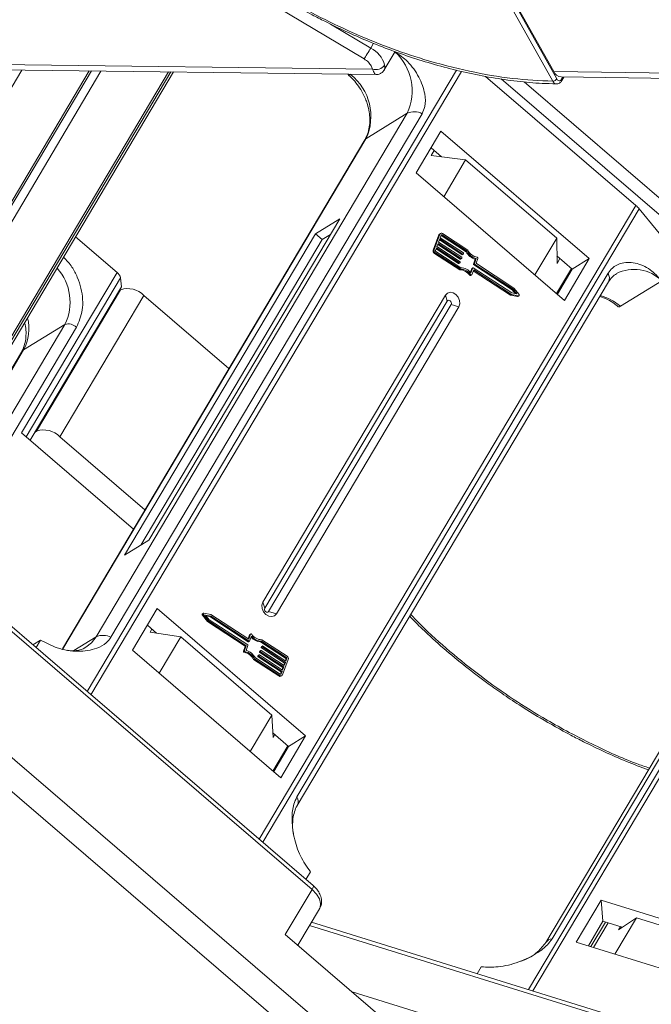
# Model space of a CAD drawing. Header units: millimetres. Extents: x -1595 to 486, y -108 to 1350.
# Tile 28 of 52: x -322 to -272, y 1079 to 1157. Entities that reach past the tile are written whole.
import ezdxf

# ---------------------------------------------------------------- set-up
doc = ezdxf.new("R2010")
doc.units = ezdxf.units.MM

msp = doc.modelspace()

# ---------------------------------------------------------------- linework, layer by layer
at = {"color": 7, "linetype": 'Continuous', "lineweight": 15}
for p, q in [((-279.477, 1152.014), (-304.274, 1196.275)), ((-279.165, 1152.189), (-303.962, 1196.45)), ((-303.629, 1196.012), (-279.408, 1152.779)), ((-294.377, 1153.769), (-301.325, 1157.902)), ((-293.862, 1154.635), (-297.045, 1156.528)), ((-293.64, 1155.008), (-293.862, 1154.635)), ((-292.786, 1152.909), (-291.93, 1154.35)), ((-293.718, 1152.963), (-333.084, 1153.47)), ((-293.718, 1152.963), (-293.812, 1153.22)), ((-332.538, 1134.203), (-321.42, 1152.897)), ((-332.5, 1153.039), (-293.445, 1152.536)), ((-309.835, 1152.747), (-328.338, 1121.639)), ((-328.266, 1121.426), (-309.638, 1152.745)), ((-326.291, 1124.389), (-309.428, 1152.742)), ((-309.43, 1152.742), (-326.271, 1124.427)), ((-323.661, 1139.796), (-315.911, 1152.826)), ((-316.092, 1152.828), (-323.497, 1140.378)), ((-323.16, 1139.371), (-315.163, 1152.816)), ((-287.087, 1152.888), (-316.252, 1103.852)), ((-315.957, 1103.599), (-286.699, 1152.792)), ((-295.418, 1152.562), (-295.45, 1152.542)), ((-284.786, 1152.395), (-272.91, 1142.205)), ((-240.041, 1152.272), (-279.408, 1152.779)), ((-278.823, 1152.348), (-239.769, 1151.846)), ((-278.685, 1152.346), (-278.782, 1152.184)), ((-278.771, 1152.058), (-278.6, 1152.345)), ((-283.562, 1152.193), (-268.42, 1139.201)), ((-267.735, 1139.945), (-281.744, 1151.964)), ((-290.975, 1149.491), (-315.552, 1108.169)), ((-314.374, 1108.129), (-289.798, 1149.451)), ((-290.975, 1149.491), (-294.236, 1147.48)), ((-288.316, 1148.072), (-290.276, 1144.776)), ((-276.593, 1138.014), (-288.316, 1148.072)), ((-294.324, 1147.392), (-318.211, 1107.231)), ((-318.178, 1107.226), (-294.236, 1147.48)), ((-288.267, 1146.051), (-289.095, 1146.761)), ((-289.074, 1146.153), (-288.842, 1146.543)), ((-289.074, 1146.153), (-286.363, 1145.808)), ((-286.363, 1145.808), (-288.091, 1142.902)), ((-279.17, 1139.636), (-286.363, 1145.808)), ((-290.276, 1144.776), (-278.553, 1134.718)), ((-272.91, 1142.205), (-302.658, 1092.189)), ((-302.386, 1091.955), (-272.654, 1141.945)), ((-272.654, 1141.945), (-269.669, 1138.294)), ((-311.378, 1115.799), (-296.3, 1141.151)), ((-296.3, 1141.151), (-298.218, 1139.968)), ((-298.218, 1139.968), (-313.296, 1114.617)), ((-298.218, 1139.968), (-297.685, 1139.511)), ((-297.038, 1139.91), (-297.685, 1139.511)), ((-288.47, 1139.887), (-288.925, 1138.678)), ((-288.393, 1139.934), (-288.848, 1138.725)), ((-288.47, 1139.887), (-288.393, 1139.934)), ((-288.342, 1139.998), (-288.419, 1139.951)), ((-288.223, 1139.886), (-288.3, 1139.839)), ((-286.252, 1138.604), (-288.223, 1139.886)), ((-286.183, 1138.684), (-288.185, 1139.987)), ((-317.165, 1139.733), (-313.896, 1136.928)), ((-297.685, 1139.511), (-312.025, 1115.4)), ((-288.539, 1139.214), (-288.634, 1138.962)), ((-288.568, 1139.135), (-286.785, 1137.976)), ((-286.709, 1138.023), (-288.539, 1139.214)), ((-288.406, 1139.566), (-288.501, 1139.314)), ((-288.501, 1139.314), (-286.671, 1138.124)), ((-288.436, 1139.488), (-286.653, 1138.328)), ((-286.576, 1138.375), (-288.406, 1139.566)), ((-288.293, 1139.868), (-288.368, 1139.667)), ((-288.368, 1139.667), (-286.538, 1138.476)), ((-288.3, 1139.839), (-288.303, 1139.841)), ((-288.3, 1139.839), (-286.329, 1138.556)), ((-280.898, 1136.73), (-279.17, 1139.636)), ((-279.17, 1139.636), (-279.145, 1137.635)), ((-288.848, 1138.725), (-288.925, 1138.678)), ((-288.83, 1138.428), (-288.754, 1138.476)), ((-288.83, 1138.428), (-286.828, 1137.125)), ((-288.754, 1138.476), (-286.751, 1137.173)), ((-288.672, 1138.861), (-288.747, 1138.66)), ((-288.716, 1138.576), (-286.745, 1137.294)), ((-288.701, 1138.783), (-286.918, 1137.623)), ((-286.841, 1137.67), (-288.672, 1138.861)), ((-288.634, 1138.962), (-286.804, 1137.771)), ((-286.653, 1138.328), (-286.576, 1138.375)), ((-286.627, 1138.326), (-286.55, 1138.374)), ((-286.522, 1138.435), (-286.541, 1138.384)), ((-286.329, 1138.556), (-286.252, 1138.604)), ((-286.918, 1137.623), (-286.841, 1137.67)), ((-286.892, 1137.621), (-286.815, 1137.668)), ((-286.788, 1137.729), (-286.807, 1137.679)), ((-286.785, 1137.976), (-286.709, 1138.023)), ((-286.759, 1137.974), (-286.683, 1138.021)), ((-286.655, 1138.082), (-286.674, 1138.032)), ((-285.597, 1137.969), (-285.744, 1137.58)), ((-285.667, 1137.627), (-285.744, 1137.58)), ((-285.728, 1137.538), (-285.651, 1137.586)), ((-285.667, 1137.627), (-285.521, 1138.017)), ((-282.61, 1135.607), (-285.651, 1137.586)), ((-285.597, 1137.969), (-285.521, 1138.017)), ((-285.391, 1138.027), (-285.528, 1137.662)), ((-282.551, 1135.694), (-285.512, 1137.621)), ((-277.935, 1137.186), (-279.152, 1138.23)), ((-278.913, 1138.025), (-279.145, 1137.635)), ((-278.553, 1134.718), (-276.593, 1138.014)), ((-276.593, 1138.014), (-277.935, 1137.186)), ((-313.896, 1136.928), (-321.434, 1124.253)), ((-275.117, 1136.856), (-299.694, 1095.534)), ((-286.828, 1137.125), (-286.751, 1137.173)), ((-285.877, 1137.227), (-285.988, 1136.932)), ((-285.946, 1136.885), (-285.8, 1137.275)), ((-285.877, 1137.227), (-285.8, 1137.275)), ((-285.874, 1136.744), (-285.727, 1137.133)), ((-285.791, 1137.285), (-285.868, 1137.238)), ((-285.765, 1137.283), (-282.723, 1135.304)), ((-285.757, 1137.055), (-282.817, 1135.143)), ((-285.728, 1137.538), (-282.686, 1135.559)), ((-285.727, 1137.133), (-282.741, 1135.19)), ((-277.993, 1137.236), (-279.173, 1135.251)), ((-279.116, 1135.201), (-277.935, 1137.186)), ((-321.083, 1123.951), (-313.624, 1136.491)), ((-313.555, 1135.787), (-313.624, 1136.491)), ((-299.657, 1094.858), (-275.08, 1136.18)), ((-285.963, 1136.745), (-286.04, 1136.698)), ((-285.968, 1136.675), (-285.891, 1136.722)), ((-274.136, 1134.255), (-270.875, 1136.266)), ((-313.555, 1135.787), (-320.76, 1123.674)), ((-313.614, 1135.555), (-320.248, 1124.401)), ((-313.74, 1135.477), (-313.614, 1135.555)), ((-282.723, 1135.304), (-282.31, 1135.224)), ((-282.686, 1135.559), (-282.61, 1135.607)), ((-282.686, 1135.559), (-282.444, 1135.25)), ((-282.31, 1135.224), (-282.61, 1135.607)), ((-282.144, 1135.173), (-282.551, 1135.694)), ((-318.415, 1123.959), (-311.781, 1135.113)), ((-305.058, 1129.345), (-311.781, 1135.113)), ((-287.963, 1135.135), (-302.377, 1110.899)), ((-287.812, 1134.666), (-302.226, 1110.43)), ((-287.963, 1135.135), (-287.812, 1134.666)), ((-282.817, 1135.143), (-282.741, 1135.19)), ((-282.817, 1135.143), (-282.255, 1135.033)), ((-282.741, 1135.19), (-282.179, 1135.08)), ((-282.179, 1135.08), (-282.255, 1135.033)), ((-282.224, 1135.038), (-282.147, 1135.085)), ((-301.923, 1110.169), (-287.508, 1134.405)), ((-301.312, 1109.984), (-286.897, 1134.22)), ((-286.897, 1134.22), (-287.508, 1134.405)), ((-318.018, 1132.816), (-327.016, 1117.687)), ((-326.639, 1116.559), (-317.101, 1132.595)), ((-318.018, 1132.816), (-321.278, 1130.805)), ((-321.454, 1130.63), (-327.773, 1120.007)), ((-327.759, 1119.909), (-321.278, 1130.805)), ((-251.677, 1130.286), (-281.392, 1080.327)), ((-281.063, 1080.225), (-251.332, 1130.212)), ((-255.457, 1125.37), (-280.034, 1084.048)), ((-279.536, 1084.33), (-254.959, 1125.652)), ((-320.248, 1124.401), (-320.374, 1124.323)), ((-321.434, 1124.253), (-312.597, 1116.67)), ((-311.692, 1118.191), (-318.415, 1123.959)), ((-313.296, 1114.617), (-311.378, 1115.799)), ((-298.407, 1088.541), (-327.593, 1113.582)), ((-327.745, 1113.326), (-298.494, 1088.23)), ((-310.721, 1110.4), (-312.681, 1107.105)), ((-298.998, 1100.343), (-310.721, 1110.4)), ((-302.226, 1110.43), (-302.377, 1110.899)), ((-307.155, 1109.89), (-307.079, 1109.937)), ((-307.155, 1109.89), (-306.748, 1109.369)), ((-307.075, 1110.025), (-307.152, 1109.978)), ((-307.079, 1109.937), (-306.671, 1109.417)), ((-306.482, 1109.92), (-307.044, 1110.03)), ((-306.499, 1109.806), (-306.912, 1109.887)), ((-306.912, 1109.887), (-306.613, 1109.504)), ((-306.855, 1109.813), (-306.576, 1109.759)), ((-306.576, 1109.759), (-306.499, 1109.806)), ((-306.576, 1109.759), (-303.534, 1107.78)), ((-303.457, 1107.827), (-306.499, 1109.806)), ((-303.495, 1107.977), (-306.482, 1109.92)), ((-301.312, 1109.984), (-301.923, 1110.169)), ((-310.767, 1108.46), (-311.501, 1109.09)), ((-306.748, 1109.369), (-306.671, 1109.417)), ((-306.748, 1109.369), (-303.787, 1107.443)), ((-306.671, 1109.417), (-303.71, 1107.49)), ((-306.613, 1109.504), (-303.571, 1107.525)), ((-317.313, 1107.083), (-315.552, 1108.169)), ((-311.136, 1108.776), (-311.277, 1108.538)), ((-311.277, 1108.538), (-308.87, 1108.17)), ((-308.87, 1108.17), (-310.578, 1105.3)), ((-308.87, 1108.17), (-301.677, 1101.998)), ((-303.425, 1108.319), (-303.542, 1108.008)), ((-303.349, 1108.367), (-303.495, 1107.977)), ((-303.425, 1108.319), (-303.349, 1108.367)), ((-303.276, 1108.225), (-303.423, 1107.836)), ((-303.331, 1108.388), (-303.408, 1108.341)), ((-320.541, 1107.532), (-319.933, 1107.907)), ((-320.286, 1107.313), (-319.933, 1107.907)), ((-303.771, 1107.401), (-303.908, 1107.036)), ((-303.831, 1107.084), (-303.694, 1107.448)), ((-303.787, 1107.443), (-303.71, 1107.49)), ((-303.771, 1107.401), (-303.694, 1107.448)), ((-303.555, 1107.483), (-303.702, 1107.094)), ((-303.534, 1107.78), (-303.457, 1107.827)), ((-303.508, 1107.778), (-303.431, 1107.825)), ((-302.554, 1107.769), (-302.477, 1107.817)), ((-302.554, 1107.769), (-300.583, 1106.487)), ((-302.492, 1107.384), (-302.511, 1107.334)), ((-302.511, 1107.334), (-302.435, 1107.381)), ((-302.496, 1107.292), (-302.419, 1107.34)), ((-302.496, 1107.292), (-300.665, 1106.102)), ((-302.492, 1107.384), (-302.416, 1107.432)), ((-302.407, 1107.442), (-302.484, 1107.395)), ((-300.507, 1106.534), (-302.477, 1107.817)), ((-300.469, 1106.635), (-302.471, 1107.938)), ((-302.435, 1107.381), (-302.416, 1107.432)), ((-300.589, 1106.149), (-302.419, 1107.34)), ((-302.381, 1107.44), (-300.551, 1106.25)), ((-312.681, 1107.105), (-300.958, 1097.047)), ((-303.831, 1107.084), (-303.908, 1107.036)), ((-303.853, 1106.944), (-303.776, 1106.991)), ((-302.97, 1106.507), (-300.999, 1105.225)), ((-302.758, 1106.679), (-302.777, 1106.629)), ((-302.777, 1106.629), (-302.7, 1106.676)), ((-302.761, 1106.587), (-302.684, 1106.634)), ((-302.761, 1106.587), (-300.931, 1105.396)), ((-302.758, 1106.679), (-302.681, 1106.726)), ((-302.673, 1106.737), (-302.749, 1106.69)), ((-302.7, 1106.676), (-302.681, 1106.726)), ((-300.854, 1105.444), (-302.684, 1106.634)), ((-302.646, 1106.735), (-300.816, 1105.544)), ((-302.625, 1107.032), (-302.644, 1106.981)), ((-302.644, 1106.981), (-302.567, 1107.029)), ((-302.628, 1106.94), (-302.552, 1106.987)), ((-302.628, 1106.94), (-300.798, 1105.749)), ((-302.625, 1107.032), (-302.548, 1107.079)), ((-302.54, 1107.09), (-302.617, 1107.042)), ((-302.567, 1107.029), (-302.548, 1107.079)), ((-300.721, 1105.796), (-302.552, 1106.987)), ((-302.514, 1107.088), (-300.683, 1105.897)), ((-300.583, 1106.487), (-300.507, 1106.534)), ((-303.04, 1106.427), (-303.116, 1106.379)), ((-303.116, 1106.379), (-301.114, 1105.077)), ((-303.04, 1106.427), (-301.037, 1105.124)), ((-300.798, 1105.749), (-300.863, 1105.575)), ((-300.829, 1105.177), (-300.374, 1106.385)), ((-300.816, 1105.544), (-300.721, 1105.796)), ((-300.798, 1105.749), (-300.721, 1105.796)), ((-300.665, 1106.102), (-300.731, 1105.928)), ((-300.683, 1105.897), (-300.589, 1106.149)), ((-300.665, 1106.102), (-300.589, 1106.149)), ((-300.552, 1106.404), (-300.598, 1106.28)), ((-300.475, 1106.451), (-300.552, 1106.404)), ((-300.551, 1106.25), (-300.475, 1106.451)), ((-301.037, 1105.124), (-301.114, 1105.077)), ((-300.931, 1105.396), (-300.996, 1105.223)), ((-300.974, 1105.215), (-300.93, 1105.242)), ((-300.957, 1105.065), (-300.88, 1105.113)), ((-300.931, 1105.396), (-300.854, 1105.444)), ((-300.93, 1105.242), (-300.854, 1105.444)), ((-303.384, 1099.128), (-301.677, 1101.998)), ((-301.677, 1101.998), (-301.572, 1100.211)), ((-300.341, 1099.515), (-301.594, 1100.59)), ((-301.572, 1100.211), (-301.43, 1100.449)), ((-300.958, 1097.047), (-298.998, 1100.343)), ((-298.998, 1100.343), (-300.341, 1099.515)), ((-292.239, 1072.909), (-323.541, 1099.765)), ((-300.399, 1099.564), (-301.579, 1097.579)), ((-301.521, 1097.53), (-300.341, 1099.515)), ((-325.665, 1098.925), (-290.103, 1068.413)), ((-298.619, 1089.62), (-298.972, 1089.026)), ((-298.494, 1088.23), (-300.604, 1084.681)), ((-275.663, 1087.373), (-277.623, 1084.078)), ((-261.248, 1082.904), (-275.663, 1087.373)), ((-275.517, 1085.718), (-275.663, 1087.373)), ((-299.615, 1083.832), (-297.9, 1086.715)), ((-260.471, 1073.841), (-298.538, 1085.643)), ((-275.517, 1085.718), (-276.669, 1083.782)), ((-276.479, 1083.723), (-275.327, 1085.659)), ((-276.26, 1083.655), (-275.108, 1085.591)), ((-273.988, 1085.244), (-275.517, 1085.718)), ((-272.867, 1085.986), (-274.566, 1083.13)), ((-274.286, 1085.046), (-272.867, 1085.986)), ((-272.867, 1085.986), (-264.021, 1083.244)), ((-298.686, 1085.393), (-260.727, 1073.624)), ((-274.14, 1085.291), (-274.286, 1085.046)), ((-300.604, 1084.681), (-291.077, 1076.506)), ((-277.623, 1084.078), (-263.208, 1079.608)), ((-285.445, 1081.584), (-285.125, 1082.121)), ((-288.818, 1078.13), (-295.318, 1080.145))]:
    msp.add_line(p, q, dxfattribs=at)
at = {"color": 7, "linetype": 'Continuous', "lineweight": 15, "flags": 128}
for points in [[(-294.377, 1153.769), (-294.329, 1153.849), (-294.272, 1153.945), (-294.207, 1154.054), (-294.138, 1154.171), (-294.065, 1154.293), (-293.994, 1154.413), (-293.925, 1154.529), (-293.862, 1154.635)], [(-294.236, 1147.48), (-294.301, 1147.425), (-294.324, 1147.392)], [(-285.874, 1136.744), (-285.88, 1136.732), (-285.889, 1136.724), (-285.901, 1136.718), (-285.913, 1136.717), (-285.927, 1136.719), (-285.94, 1136.724), (-285.953, 1136.734), (-285.963, 1136.745)], [(-286.897, 1134.22), (-286.822, 1134.449), (-286.84, 1134.713), (-286.947, 1134.971), (-287.128, 1135.184), (-287.355, 1135.321), (-287.593, 1135.359), (-287.807, 1135.294), (-287.963, 1135.135)], [(-287.508, 1134.405), (-287.487, 1134.47), (-287.492, 1134.545), (-287.522, 1134.619), (-287.574, 1134.68), (-287.639, 1134.719), (-287.706, 1134.73), (-287.767, 1134.711), (-287.812, 1134.666)], [(-282.144, 1135.173), (-282.134, 1135.157), (-282.128, 1135.14), (-282.127, 1135.123), (-282.13, 1135.107), (-282.138, 1135.094), (-282.149, 1135.084), (-282.163, 1135.08), (-282.179, 1135.08)], [(-302.377, 1110.899), (-302.452, 1110.67), (-302.434, 1110.406), (-302.327, 1110.148), (-302.146, 1109.935), (-301.919, 1109.798), (-301.681, 1109.76), (-301.467, 1109.825), (-301.312, 1109.984)], [(-302.226, 1110.43), (-302.248, 1110.365), (-302.243, 1110.29), (-302.212, 1110.216), (-302.16, 1110.155), (-302.096, 1110.116), (-302.028, 1110.105), (-301.967, 1110.124), (-301.923, 1110.169)], [(-307.079, 1109.937), (-307.088, 1109.953), (-307.094, 1109.971), (-307.095, 1109.988), (-307.092, 1110.004), (-307.084, 1110.017), (-307.073, 1110.026), (-307.059, 1110.031), (-307.044, 1110.03)], [(-315.552, 1108.169), (-315.915, 1107.696), (-316.355, 1107.343)], [(-303.349, 1108.367), (-303.342, 1108.378), (-303.333, 1108.387), (-303.322, 1108.392), (-303.309, 1108.394), (-303.295, 1108.392), (-303.282, 1108.386), (-303.27, 1108.377), (-303.259, 1108.365)], [(-298.494, 1088.23), (-298.442, 1088.324), (-298.407, 1088.406), (-298.391, 1088.471), (-298.393, 1088.519), (-298.407, 1088.541)], [(-298.494, 1088.23), (-298.148, 1087.872), (-297.915, 1087.495), (-297.814, 1087.13), (-297.855, 1086.809), (-297.9, 1086.715)]]:
    msp.add_lwpolyline(points, dxfattribs=at)
at = {"color": 7, "linetype": 'Continuous', "lineweight": 15}
for centre, radius, start, end in [((-294.848, 1152.709), 2.164, 15.62191, 62.88622), ((-294.752, 1151.249), 4.165, 335.03707, 47.62299), ((-293.474, 1153.803), 0.875, 253.78756, 324.19862), ((-298.043, 1149.243), 4.196, 335.15154, 51.8296), ((-278.76, 1153.046), 0.701, 202.38754, 264.82007), ((-279.49, 1152.403), 0.389, 271.86957, 326.65022), ((-278.886, 1152.111), 0.127, 334.9016, 34.91091), ((-290.428, 1148.24), 1.365, 62.50531, 113.66135), ((-274.258, 1140.624), 2.078, 39.47392, 49.5482), ((-288.352, 1139.844), 0.126, 122.24177, 160.33421), ((-288.27, 1139.884), 0.133, 50.4627, 157.85425), ((-288.251, 1139.852), 0.0444, 50.4627, 157.85425), ((-288.712, 1138.616), 0.222, 163.73951, 237.76998), ((-288.636, 1138.663), 0.222, 163.73951, 237.76998), ((-288.676, 1138.639), 0.0739, 163.73951, 237.76998), ((-286.562, 1138.393), 0.0222, 230.4627, 337.85425), ((-286.558, 1138.445), 0.037, 343.73951, 57.76998), ((-285.263, 1139.136), 1.213, 208.51911, 254.00127), ((-285.186, 1139.183), 1.213, 208.51911, 254.00127), ((-285.241, 1139.15), 1.051, 206.31727, 258.74353), ((-286.904, 1137.642), 0.0242, 232.98525, 298.7083), ((-286.827, 1137.687), 0.0222, 230.4627, 337.85425), ((-286.823, 1137.74), 0.037, 343.73951, 57.76998), ((-286.771, 1137.995), 0.0242, 232.98525, 298.7083), ((-286.695, 1138.04), 0.0222, 230.4627, 337.85425), ((-286.691, 1138.092), 0.037, 343.73951, 57.76998), ((-286.638, 1138.347), 0.0242, 232.98525, 298.7083), ((-285.708, 1137.57), 0.037, 163.73951, 237.76998), ((-285.632, 1137.617), 0.037, 163.73951, 237.76998), ((-285.493, 1137.652), 0.037, 163.73951, 237.76998), ((-285.461, 1138.048), 0.0731, 343.41164, 78.20567), ((-321.594, 1134.584), 3.989, 333.69245, 42.13971), ((-314.329, 1136.355), 0.718, 10.91469, 52.83869), ((-286.836, 1136.171), 0.955, 33.52154, 89.53423), ((-286.759, 1136.218), 0.955, 33.52154, 89.53423), ((-286.788, 1136.225), 1.07, 38.11449, 87.69032), ((-285.857, 1137.22), 0.0209, 122.24177, 160.33421), ((-285.779, 1137.266), 0.0222, 50.4627, 157.85425), ((-275.709, 1136.484), 0.699, 334.1641, 32.08082), ((-273.052, 1134.093), 3.075, 44.95304, 117.11455), ((-285.991, 1136.726), 0.0563, 210.09379, 294.78838), ((-313.047, 1133.883), 1.765, 44.18828, 108.73639), ((-282.246, 1135.074), 0.0422, 257.27686, 301.10946), ((-276.662, 1131.392), 3.818, 48.57716, 75.80808), ((-324.326, 1132.467), 3.471, 331.39968, 14.5883), ((-317.734, 1131.98), 0.883, 44.18828, 108.73639), ((-321.015, 1130.366), 0.512, 120.86471, 148.96532), ((-319.681, 1122.729), 1.765, 44.18828, 108.73639), ((-307.113, 1109.932), 0.0599, 130.42518, 224.62734), ((-315.005, 1106.919), 1.365, 62.50531, 113.66135), ((-303.386, 1108.306), 0.0414, 122.03902, 160.53696), ((-302.514, 1108.827), 1.058, 221.07974, 267.82164), ((-302.434, 1108.886), 1.07, 218.11449, 267.69032), ((-302.463, 1108.892), 0.955, 213.52154, 269.53423), ((-303.806, 1107.411), 0.037, 343.73951, 57.76998), ((-303.73, 1107.459), 0.037, 343.73951, 57.76998), ((-303.591, 1107.494), 0.037, 343.73951, 57.76998), ((-303.519, 1107.799), 0.0242, 232.98525, 298.7083), ((-303.443, 1107.844), 0.0222, 230.4627, 337.85425), ((-302.476, 1107.324), 0.037, 163.73951, 237.76998), ((-302.473, 1107.377), 0.0209, 122.24177, 160.33421), ((-302.399, 1107.371), 0.037, 163.73951, 237.76998), ((-302.395, 1107.423), 0.0222, 50.4627, 157.85425), ((-303.838, 1107.016), 0.0731, 163.41164, 258.20567), ((-304.058, 1105.914), 1.051, 26.31727, 78.74353), ((-303.761, 1107.063), 0.0731, 163.41164, 258.20567), ((-303.981, 1105.961), 1.051, 26.31727, 78.74353), ((-304.036, 1105.928), 1.213, 28.51911, 74.00127), ((-302.741, 1106.618), 0.037, 163.73951, 237.76998), ((-302.738, 1106.672), 0.0209, 122.24177, 160.33421), ((-302.665, 1106.666), 0.037, 163.73951, 237.76998), ((-302.66, 1106.718), 0.0222, 50.4627, 157.85425), ((-302.609, 1106.971), 0.037, 163.73951, 237.76998), ((-302.605, 1107.025), 0.0209, 122.24177, 160.33421), ((-302.532, 1107.018), 0.037, 163.73951, 237.76998), ((-302.528, 1107.071), 0.0222, 50.4627, 157.85425), ((-300.623, 1106.424), 0.0739, 343.73951, 57.76998), ((-300.546, 1106.472), 0.0739, 343.73951, 57.76998), ((-300.587, 1106.447), 0.222, 343.73951, 57.76998), ((-301.027, 1105.193), 0.145, 232.98525, 298.7083), ((-300.952, 1105.227), 0.133, 230.4627, 337.85425), ((-300.971, 1105.259), 0.0444, 230.4627, 337.85425), ((-300.285, 1095.163), 0.698, 333.9805, 32.09514), ((-279.495, 1083.676), 0.655, 93.57243, 145.14883)]:
    msp.add_arc(centre, radius, start, end, dxfattribs=at)
for points, knots in [([(-279.477, 1152.014), (-280.525, 1152.066), (-282.653, 1152.172), (-286.08, 1152.761), (-289.388, 1153.614), (-292.492, 1154.67), (-295.344, 1155.84), (-298.177, 1157.206), (-300.962, 1158.762), (-303.649, 1160.478), (-306.192, 1162.326), (-308.569, 1164.281), (-310.961, 1166.514), (-313.277, 1169.019), (-315.386, 1171.753), (-317.095, 1174.47), (-318.427, 1177.182), (-319.374, 1179.9), (-319.852, 1182.382), (-319.944, 1184.585), (-319.739, 1186.507), (-319.245, 1188.316), (-318.455, 1189.987), (-317.386, 1191.493), (-316.054, 1192.806), (-314.482, 1193.919), (-312.523, 1194.909), (-310.131, 1195.689), (-307.319, 1196.198), (-305.279, 1196.25), (-304.274, 1196.275)], [0, 0, 0, 0, 0.038845, 0.078883, 0.12003, 0.152186, 0.184338, 0.217171, 0.25, 0.282833, 0.315662, 0.347818, 0.37997, 0.421121, 0.461157, 0.5, 0.538846, 0.578883, 0.62003, 0.652186, 0.684338, 0.717171, 0.75, 0.782833, 0.815662, 0.847818, 0.87997, 0.921121, 0.961156, 1, 1, 1, 1]), ([(-300.907, 1158.611), (-300.102, 1158.148), (-298.974, 1157.498), (-297.273, 1156.626), (-295.815, 1155.925), (-294.063, 1155.16), (-292.218, 1154.435), (-290.287, 1153.765), (-288.304, 1153.174), (-286.295, 1152.674), (-284.281, 1152.276), (-282.283, 1151.995), (-280.579, 1151.835), (-279.57, 1151.819), (-279.196, 1151.814)], [0, 0, 0, 0, 0.1137, 0.159318, 0.234954, 0.313176, 0.396777, 0.483673, 0.573025, 0.664169, 0.756641, 0.850112, 0.944348, 1, 1, 1, 1]), ([(-289.798, 1149.451), (-289.716, 1149.635), (-289.507, 1150.108), (-289.559, 1151.126), (-290.004, 1152.36), (-290.831, 1153.542), (-291.593, 1154.098), (-291.932, 1154.345)], [0, 0, 0, 0, 0.117254, 0.301729, 0.549004, 0.798913, 1, 1, 1, 1]), ([(-292.764, 1153.292), (-292.749, 1153.168), (-292.729, 1152.995), (-292.788, 1152.937), (-292.804, 1152.92)], [0, 0, 0, 0, 0.719828, 1, 1, 1, 1]), ([(-295.45, 1152.542), (-295.49, 1152.522), (-295.569, 1152.48), (-295.632, 1152.491), (-295.632, 1152.542), (-295.632, 1152.565)], [0, 0, 0, 0, 0.357898, 0.715796, 1, 1, 1, 1]), ([(-295.622, 1152.495), (-295.551, 1152.435), (-295.34, 1152.257), (-294.999, 1151.881), (-294.769, 1151.539), (-294.644, 1151.354)], [0, 0, 0, 0, 0.191607, 0.562576, 1, 1, 1, 1]), ([(-293.446, 1152.546), (-293.482, 1152.56), (-293.537, 1152.583), (-293.639, 1152.76), (-293.692, 1152.896), (-293.718, 1152.963)], [0, 0, 0, 0, 0.473743, 0.739722, 1, 1, 1, 1]), ([(-293.442, 1152.536), (-293.387, 1152.539), (-293.268, 1152.545), (-293.087, 1152.612), (-292.91, 1152.732), (-292.826, 1152.854), (-292.783, 1152.916)], [0, 0, 0, 0, 0.2126781, 0.4556771, 0.7223505, 1, 1, 1, 1]), ([(-279.196, 1151.803), (-279.207, 1151.802), (-279.248, 1151.801), (-279.318, 1151.834), (-279.405, 1151.901), (-279.452, 1151.976), (-279.477, 1152.014)], [0, 0, 0, 0, 0.103891, 0.386277, 0.684984, 1, 1, 1, 1]), ([(-279.188, 1151.799), (-279.148, 1151.802), (-279.068, 1151.807), (-278.953, 1151.861), (-278.849, 1151.943), (-278.797, 1152.02), (-278.771, 1152.058)], [0, 0, 0, 0, 0.254858, 0.509073, 0.758744, 1, 1, 1, 1]), ([(-278.782, 1152.184), (-278.81, 1152.146), (-278.867, 1152.07), (-278.975, 1152.038), (-279.082, 1152.073), (-279.137, 1152.15), (-279.165, 1152.189)], [0, 0, 0, 0, 0.250048, 0.499878, 0.749219, 1, 1, 1, 1]), ([(-294.644, 1151.354), (-294.495, 1151.083), (-294.285, 1150.7), (-294.085, 1150.102), (-293.966, 1149.589), (-293.914, 1148.99), (-293.956, 1148.396), (-294.088, 1147.843), (-294.251, 1147.541), (-294.33, 1147.397)], [0, 0, 0, 0, 0.19988, 0.281813, 0.416463, 0.555009, 0.702818, 0.857455, 1, 1, 1, 1]), ([(-317.101, 1132.595), (-316.909, 1133.032), (-316.612, 1133.704), (-316.589, 1134.798), (-316.716, 1135.675), (-317.01, 1136.539), (-317.437, 1137.411), (-317.884, 1137.878), (-318.121, 1138.125)], [0, 0, 0, 0, 0.264079, 0.406238, 0.551413, 0.696588, 0.838747, 1, 1, 1, 1]), ([(-270.875, 1136.266), (-271.171, 1136.577), (-271.812, 1137.253), (-272.973, 1137.757), (-274.01, 1137.726), (-274.739, 1137.367), (-275.007, 1137.004), (-275.117, 1136.856)], [0, 0, 0, 0, 0.222481, 0.483081, 0.73977, 0.893878, 1, 1, 1, 1]), ([(-275.079, 1136.176), (-274.989, 1136.312), (-274.81, 1136.584), (-274.566, 1136.742), (-274.446, 1136.821)], [0, 0, 0, 0, 0.503294, 1, 1, 1, 1]), ([(-275.774, 1135.012), (-275.721, 1135.002), (-275.467, 1134.95), (-275.019, 1134.723), (-274.58, 1134.452), (-274.36, 1134.255), (-274.308, 1134.208)], [0, 0, 0, 0, 0.107364, 0.511811, 0.884058, 1, 1, 1, 1]), ([(-274.299, 1134.218), (-274.298, 1134.214), (-274.288, 1134.19), (-274.229, 1134.204), (-274.162, 1134.241), (-274.136, 1134.255)], [0, 0, 0, 0, 0.109308, 0.646583, 1, 1, 1, 1]), ([(-321.152, 1132.863), (-321.148, 1132.847), (-321.097, 1132.634), (-321.075, 1132.223), (-321.095, 1131.645), (-321.225, 1131.113), (-321.352, 1130.77), (-321.45, 1130.641), (-321.456, 1130.634)], [0, 0, 0, 0, 0.018122, 0.240425, 0.477059, 0.724414, 0.985447, 1, 1, 1, 1]), ([(-290.779, 1109.785), (-290.455, 1109.455), (-289.605, 1108.589), (-288.129, 1107.264), (-286.432, 1105.852), (-284.891, 1104.68), (-283.475, 1103.676), (-282.06, 1102.733), (-280.245, 1101.609), (-278.536, 1100.651), (-276.836, 1099.776), (-275.378, 1099.077), (-273.671, 1098.326), (-272.514, 1097.882), (-271.938, 1097.661)], [0, 0, 0, 0, 0.064098, 0.168433, 0.26828, 0.359597, 0.424635, 0.496644, 0.582518, 0.703973, 0.752701, 0.833496, 0.917053, 1, 1, 1, 1]), ([(-271.85, 1097.808), (-272.192, 1097.926), (-273.717, 1098.45), (-276.443, 1099.701), (-279.698, 1101.416), (-282.615, 1103.23), (-285.189, 1105.042), (-287.623, 1107), (-289.473, 1108.643), (-290.427, 1109.648), (-290.693, 1109.929)], [0, 0, 0, 0, 0.0491, 0.219022, 0.393728, 0.530293, 0.666876, 0.806347, 0.945836, 1, 1, 1, 1]), ([(-319.933, 1107.907), (-319.5, 1107.681), (-318.56, 1107.189), (-316.979, 1106.944), (-315.65, 1107.155), (-314.773, 1107.605), (-314.49, 1107.978), (-314.374, 1108.129)], [0, 0, 0, 0, 0.222481, 0.483081, 0.73977, 0.893878, 1, 1, 1, 1]), ([(-316.363, 1107.352), (-316.388, 1107.332), (-316.561, 1107.194), (-316.952, 1107.096), (-317.413, 1107.035), (-317.702, 1107.095), (-317.776, 1107.111)], [0, 0, 0, 0, 0.072248, 0.497648, 0.871417, 1, 1, 1, 1]), ([(-299.694, 1095.534), (-299.782, 1095.346), (-300.008, 1094.862), (-300.116, 1093.746), (-299.959, 1092.333), (-299.46, 1090.823), (-298.901, 1090.023), (-298.619, 1089.62)], [0, 0, 0, 0, 0.111335, 0.286497, 0.521289, 0.758582, 1, 1, 1, 1]), ([(-299.962, 1092.633), (-299.965, 1092.646), (-300.015, 1092.856), (-300.037, 1093.265), (-300.016, 1093.843), (-299.886, 1094.375), (-299.759, 1094.718), (-299.66, 1094.848), (-299.655, 1094.855)], [0, 0, 0, 0, 0.01512, 0.237937, 0.475117, 0.723043, 0.984679, 1, 1, 1, 1]), ([(-297.909, 1086.717), (-297.898, 1086.729), (-297.786, 1086.86), (-297.725, 1087.216), (-297.774, 1087.655), (-297.949, 1088.022), (-298.155, 1088.309), (-298.326, 1088.463), (-298.41, 1088.538)], [0, 0, 0, 0, 0.023936, 0.255823, 0.498086, 0.686856, 0.846259, 1, 1, 1, 1]), ([(-285.125, 1082.121), (-284.689, 1082.102), (-283.742, 1082.062), (-282.152, 1082.449), (-280.816, 1083.101), (-279.935, 1083.774), (-279.651, 1084.169), (-279.536, 1084.33)], [0, 0, 0, 0, 0.222481, 0.483081, 0.73977, 0.893878, 1, 1, 1, 1]), ([(-280.034, 1084.048), (-280.229, 1083.792), (-280.651, 1083.238), (-281.46, 1082.735), (-282, 1082.578), (-282.077, 1082.556)], [0, 0, 0, 0, 0.423806, 0.917181, 1, 1, 1, 1])]:
    msp.add_open_spline(points, degree=3, knots=knots, dxfattribs=at)
msp.add_open_spline([(-294.377, 1153.769), (-294.258, 1153.689), (-294.02, 1153.527), (-293.881, 1153.322), (-293.812, 1153.22)], degree=3, dxfattribs=at)

doc.saveas('drawing.dxf')
